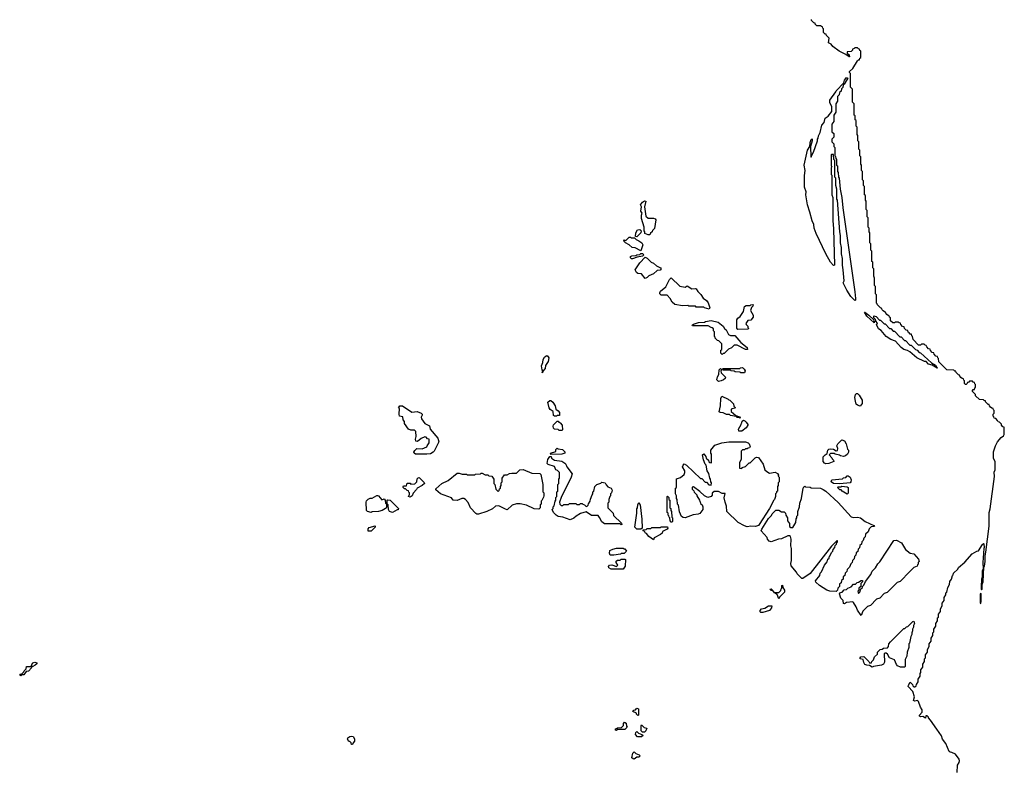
# Model space of a CAD drawing. Extents: x 2535812 to 2752880, y 540738 to 728399.
# Tile 192 of 213: x 2707872 to 2718500, y 615013 to 623075. Entities that reach past the tile are written whole.
import ezdxf

# ---------------------------------------------------------------- set-up
doc = ezdxf.new("R2010")
doc.units = 0

msp = doc.modelspace()

# ---------------------------------------------------------------- linework, layer by layer
at = {"layer": '0CON20XD'}
for points in [[(2718346, 617794), (2718394, 618144), (2718392, 618188), (2718402, 618215), (2718400, 618305), (2718382, 618335), (2718385, 618410), (2718404, 618475), (2718426, 618515), (2718465, 618564), (2718490, 618580), (2718500, 618595), (2718500, 618675), (2718485, 618680), (2718470, 618695), (2718468, 618708), (2718448, 618728), (2718432, 618732), (2718428, 618748), (2718408, 618768), (2718392, 618772), (2718388, 618788), (2718380, 618795), (2718380, 618815), (2718390, 618825), (2718390, 618855), (2718382, 618862), (2718378, 618878), (2718365, 618880), (2718352, 618892), (2718340, 618905), (2718338, 618918), (2718325, 618920), (2718300, 618945), (2718298, 618958), (2718285, 618960), (2718275, 618970), (2718232, 618972), (2718190, 619015), (2718188, 619028), (2718155, 619060), (2718155, 619070), (2718165, 619080), (2718178, 619082), (2718182, 619098), (2718190, 619105), (2718190, 619135), (2718182, 619142), (2718178, 619158), (2718165, 619160), (2718155, 619170), (2718125, 619170), (2718118, 619162), (2718102, 619158), (2718100, 619145), (2718090, 619135), (2718080, 619135), (2718070, 619145), (2718070, 619175), (2718062, 619182), (2718058, 619198), (2718045, 619200), (2718032, 619212), (2718020, 619225), (2718018, 619238), (2718005, 619240), (2717980, 619265), (2717978, 619278), (2717965, 619280), (2717955, 619290), (2717880, 619295), (2717792, 619382), (2717790, 619415), (2717782, 619422), (2717778, 619438), (2717762, 619442), (2717742, 619462), (2717738, 619478), (2717722, 619482), (2717702, 619502), (2717698, 619518), (2717682, 619522), (2717662, 619542), (2717658, 619558), (2717645, 619560), (2717635, 619570), (2717605, 619570), (2717595, 619560), (2717575, 619560), (2717515, 619620), (2717510, 619655), (2717502, 619662), (2717498, 619678), (2717485, 619680), (2717472, 619692), (2717462, 619702), (2717458, 619718), (2717442, 619722), (2717422, 619742), (2717418, 619758), (2717402, 619762), (2717382, 619782), (2717378, 619798), (2717365, 619800), (2717355, 619810), (2717325, 619810), (2717315, 619800), (2717295, 619800), (2717273, 619823), (2717270, 619855), (2717262, 619862), (2717258, 619878), (2717245, 619880), (2717232, 619892), (2717220, 619905), (2717218, 619918), (2717205, 619920), (2717192, 619932), (2717182, 619942), (2717178, 619958), (2717162, 619962), (2717130, 619995), (2717128, 620008), (2717120, 620015), (2717120, 620105), (2717110, 620115), (2717110, 620195), (2717100, 620205), (2717100, 620285), (2717090, 620305), (2717090, 620385), (2717080, 620395), (2717080, 620455), (2717070, 620465), (2717070, 620575), (2717060, 620585), (2717060, 620655), (2717050, 620665), (2717050, 620775), (2717040, 620785), (2717040, 620825), (2717030, 620835), (2717030, 620935), (2717020, 620945), (2717020, 621015), (2717010, 621025), (2717010, 621115), (2717000, 621125), (2717000, 621175), (2716990, 621185), (2716990, 621275), (2716980, 621285), (2716980, 621335), (2716970, 621345), (2716970, 621435), (2716960, 621445), (2716960, 621505), (2716950, 621515), (2716950, 621595), (2716940, 621605), (2716940, 621665), (2716930, 621675), (2716930, 621755), (2716920, 621765), (2716920, 621825), (2716910, 621835), (2716910, 621915), (2716900, 621925), (2716900, 621985), (2716890, 621995), (2716890, 622035), (2716880, 622045), (2716880, 622165), (2716860, 622185), (2716860, 622325), (2716840, 622345), (2716840, 622495), (2716830, 622505), (2716830, 622515), (2716864, 622546), (2716915, 622630), (2716925, 622640), (2716938, 622642), (2716942, 622658), (2716950, 622665), (2716950, 622735), (2716942, 622742), (2716938, 622758), (2716925, 622760), (2716915, 622770), (2716885, 622770), (2716878, 622762), (2716862, 622758), (2716860, 622745), (2716847, 622733), (2716802, 622728), (2716802, 622712), (2716827, 622695), (2716830, 622675), (2716826, 622674), (2716790, 622700), (2716719, 622735), (2716650, 622785), (2716630, 622810), (2716604, 622825), (2716610, 622875), (2716580, 622905), (2716578, 622918), (2716565, 622920), (2716550, 622935), (2716550, 622975), (2716542, 622982), (2716538, 622998), (2716525, 623000), (2716515, 623010), (2716475, 623010), (2716460, 623025), (2716458, 623038), (2716445, 623040), (2716420, 623065), (2716418, 623078)], [(2716885, 620043), (2716845, 620086), (2716799, 620155), (2716762, 620235), (2716770, 620255), (2716762, 620375), (2716753, 620425), (2716752, 620495), (2716743, 620545), (2716742, 620615), (2716733, 620665), (2716732, 620745), (2716723, 620785), (2716700, 621125), (2716693, 621137), (2716692, 621245), (2716682, 621285), (2716680, 621365), (2716672, 621375), (2716670, 621555), (2716660, 621565), (2716658, 621618), (2716635, 621620), (2716630, 621615), (2716630, 621495), (2716638, 621488), (2716632, 621475), (2716632, 621405), (2716638, 621395), (2716640, 621185), (2716648, 621155), (2716648, 620905), (2716657, 620815), (2716667, 620423), (2716655, 620420), (2716625, 620458), (2716575, 620545), (2716468, 620765), (2716448, 620825), (2716444, 620865), (2716425, 620903), (2716401, 620995), (2716376, 621075), (2716359, 621185), (2716360, 621215), (2716344, 621266), (2716344, 621394), (2716351, 621445), (2716339, 621505), (2716374, 621665), (2716400, 621705), (2716405, 621750), (2716415, 621780), (2716425, 621790), (2716426, 621765), (2716408, 621705), (2716410, 621595), (2716415, 621590), (2716420, 621595), (2716420, 621605), (2716442, 621645), (2716482, 621765), (2716484, 621785), (2716492, 621795), (2716495, 621820), (2716512, 621858), (2716532, 621935), (2716554, 621966), (2716565, 622010), (2716598, 622032), (2716640, 622085), (2716640, 622135), (2716615, 622180), (2716615, 622207), (2716683, 622297), (2716684, 622306), (2716768, 622392), (2716775, 622420), (2716790, 622440), (2716795, 622450), (2716810, 622445), (2716782, 622398), (2716778, 622382), (2716762, 622368), (2716758, 622342), (2716742, 622328), (2716738, 622302), (2716722, 622288), (2716718, 622262), (2716700, 622245), (2716700, 622195), (2716680, 622165), (2716680, 622075), (2716660, 622045), (2716660, 621975), (2716640, 621945), (2716640, 621865), (2716660, 621845), (2716660, 621805), (2716640, 621785), (2716640, 621755), (2716660, 621735), (2716660, 621705), (2716670, 621695), (2716670, 621605), (2716678, 621598), (2716680, 621575), (2716690, 621565), (2716690, 621505), (2716698, 621495), (2716700, 621435), (2716708, 621425), (2716710, 621375), (2716717, 621365), (2716728, 621245), (2716746, 621156), (2716757, 621045), (2716886, 620135), (2716893, 620065), (2716892, 620048), (2716885, 620043)], [(2714655, 620750), (2714620, 620765), (2714620, 620785), (2714612, 620795), (2714612, 620835), (2714583, 620927), (2714582, 620965), (2714590, 620985), (2714577, 621007), (2714583, 621053), (2714572, 621075), (2714594, 621106), (2714615, 621120), (2714630, 621115), (2714616, 621055), (2714630, 620955), (2714655, 620930), (2714715, 620932), (2714732, 620925), (2714737, 620915), (2714725, 620820), (2714702, 620798), (2714700, 620785), (2714682, 620768), (2714675, 620752), (2714655, 620750)], [(2714535, 620730), (2714520, 620735), (2714522, 620775), (2714542, 620805), (2714565, 620808), (2714580, 620795), (2714578, 620775), (2714535, 620730)], [(2714575, 620580), (2714515, 620612), (2714484, 620614), (2714452, 620642), (2714410, 620665), (2714395, 620680), (2714392, 620698), (2714415, 620690), (2714450, 620725), (2714465, 620728), (2714475, 620720), (2714508, 620718), (2714525, 620700), (2714555, 620688), (2714586, 620666), (2714598, 620645), (2714575, 620580)], [(2714485, 620494), (2714474, 620494), (2714464, 620505), (2714465, 620517), (2714480, 620525), (2714522, 620528), (2714535, 620537), (2714565, 620540), (2714575, 620550), (2714595, 620550), (2714608, 620535), (2714595, 620520), (2714538, 620512), (2714485, 620494)], [(2714625, 620282), (2714585, 620330), (2714545, 620336), (2714530, 620345), (2714514, 620375), (2714565, 620448), (2714625, 620510), (2714645, 620500), (2714688, 620458), (2714715, 620446), (2714747, 620417), (2714790, 620395), (2714797, 620385), (2714785, 620370), (2714752, 620368), (2714715, 620330), (2714662, 620308), (2714645, 620290), (2714625, 620282)], [(2715315, 619950), (2715263, 619963), (2715255, 619970), (2715175, 619970), (2715165, 619980), (2715095, 619982), (2715085, 619990), (2715026, 619984), (2714945, 620000), (2714915, 620023), (2714894, 620064), (2714862, 620102), (2714795, 620102), (2714782, 620115), (2714783, 620127), (2714790, 620145), (2714845, 620190), (2714885, 620268), (2714905, 620286), (2714999, 620199), (2715055, 620188), (2715075, 620200), (2715128, 620168), (2715165, 620172), (2715175, 620167), (2715191, 620141), (2715225, 620108), (2715248, 620068), (2715285, 620043), (2715305, 620018), (2715320, 619965), (2715315, 619950)], [(2715625, 619730), (2715613, 619745), (2715614, 619835), (2715625, 619853), (2715650, 619870), (2715684, 619925), (2715695, 619977), (2715715, 619987), (2715755, 619990), (2715763, 619997), (2715785, 620000), (2715790, 619995), (2715785, 619980), (2715772, 619968), (2715760, 619935), (2715790, 619885), (2715789, 619861), (2715765, 619830), (2715732, 619828), (2715710, 619795), (2715712, 619782), (2715730, 619765), (2715732, 619752), (2715740, 619745), (2715735, 619732), (2715625, 619730)], [(2717095, 619800), (2717015, 619874), (2716990, 619915), (2716995, 619918), (2717036, 619886), (2717088, 619838), (2717092, 619822), (2717100, 619815), (2717095, 619800)], [(2717775, 619312), (2717723, 619343), (2717682, 619355), (2717655, 619383), (2717640, 619385), (2717555, 619425), (2717479, 619489), (2717455, 619504), (2717415, 619514), (2717385, 619534), (2717324, 619604), (2717275, 619622), (2717224, 619654), (2717170, 619720), (2717143, 619735), (2717120, 619785), (2717130, 619795), (2717112, 619822), (2717108, 619838), (2717090, 619855), (2717092, 619878), (2717115, 619870), (2717152, 619832), (2717165, 619830), (2717202, 619792), (2717215, 619790), (2717262, 619742), (2717275, 619740), (2717302, 619712), (2717315, 619710), (2717372, 619652), (2717385, 619650), (2717422, 619612), (2717435, 619610), (2717482, 619562), (2717495, 619560), (2717542, 619512), (2717560, 619505), (2717582, 619482), (2717596, 619476), (2717715, 619370), (2717756, 619346), (2717770, 619320), (2717780, 619315), (2717775, 619312)], [(2715455, 619460), (2715440, 619475), (2715440, 619505), (2715450, 619515), (2715450, 619575), (2715418, 619608), (2715405, 619610), (2715380, 619635), (2715378, 619648), (2715370, 619655), (2715370, 619705), (2715360, 619715), (2715360, 619735), (2715348, 619748), (2715335, 619750), (2715305, 619770), (2715135, 619770), (2715130, 619775), (2715145, 619788), (2715200, 619805), (2715265, 619810), (2715274, 619816), (2715334, 619826), (2715410, 619810), (2715466, 619766), (2715480, 619740), (2715497, 619725), (2715522, 619675), (2715545, 619664), (2715590, 619665), (2715655, 619588), (2715726, 619536), (2715728, 619515), (2715706, 619514), (2715615, 619562), (2715585, 619560), (2715555, 619530), (2715522, 619518), (2715475, 619470), (2715465, 619470), (2715455, 619460)], [(2713515, 619260), (2713510, 619265), (2713520, 619285), (2713513, 619293), (2713504, 619336), (2713520, 619375), (2713523, 619407), (2713535, 619430), (2713553, 619447), (2713565, 619448), (2713582, 619425), (2713577, 619385), (2713548, 619342), (2713545, 619310), (2713520, 619280), (2713515, 619260)], [(2715695, 619263), (2715655, 619263), (2715645, 619270), (2715594, 619274), (2715585, 619280), (2715553, 619283), (2715545, 619290), (2715465, 619290), (2715460, 619305), (2715465, 619310), (2715645, 619310), (2715653, 619317), (2715675, 619318), (2715693, 619303), (2715702, 619285), (2715695, 619263)], [(2715415, 619168), (2715398, 619185), (2715405, 619220), (2715420, 619245), (2715422, 619295), (2715435, 619310), (2715450, 619295), (2715440, 619285), (2715442, 619262), (2715490, 619215), (2715488, 619202), (2715470, 619185), (2715445, 619174), (2715415, 619168)], [(2715645, 618770), (2715640, 618780), (2715615, 618780), (2715605, 618790), (2715545, 618800), (2715535, 618810), (2715503, 618813), (2715465, 618830), (2715433, 618833), (2715422, 618842), (2715438, 618905), (2715440, 618985), (2715452, 619008), (2715518, 618978), (2715525, 618970), (2715538, 618968), (2715578, 618928), (2715582, 618902), (2715600, 618885), (2715552, 618868), (2715550, 618845), (2715602, 618802), (2715640, 618785), (2715650, 618775), (2715645, 618770)], [(2716945, 618902), (2716915, 618912), (2716902, 618925), (2716894, 618954), (2716888, 618995), (2716893, 619027), (2716903, 619037), (2716917, 619037), (2716935, 619020), (2716967, 618965), (2716965, 618930), (2716945, 618902)], [(2712265, 618384), (2712145, 618384), (2712130, 618395), (2712126, 618405), (2712136, 618424), (2712160, 618445), (2712215, 618442), (2712268, 618462), (2712270, 618475), (2712290, 618505), (2712290, 618545), (2712275, 618550), (2712258, 618568), (2712245, 618570), (2712205, 618551), (2712165, 618522), (2712147, 618525), (2712143, 618545), (2712150, 618575), (2712148, 618628), (2712132, 618642), (2712095, 618642), (2712070, 618655), (2712026, 618715), (2712027, 618737), (2712012, 618755), (2712008, 618788), (2711973, 618795), (2711968, 618815), (2711970, 618875), (2711960, 618885), (2711975, 618907), (2712005, 618906), (2712105, 618836), (2712163, 618843), (2712207, 618825), (2712216, 618815), (2712217, 618805), (2712207, 618783), (2712208, 618765), (2712244, 618714), (2712295, 618690), (2712302, 618655), (2712385, 618558), (2712397, 618515), (2712345, 618417), (2712335, 618404), (2712305, 618387), (2712265, 618384)], [(2713645, 618792), (2713635, 618800), (2713630, 618845), (2713597, 618867), (2713587, 618885), (2713572, 618945), (2713595, 618962), (2713605, 618962), (2713627, 618945), (2713652, 618905), (2713658, 618868), (2713685, 618852), (2713697, 618835), (2713698, 618802), (2713675, 618800), (2713665, 618793), (2713645, 618792)], [(2713725, 618640), (2713695, 618640), (2713685, 618650), (2713645, 618652), (2713634, 618664), (2713630, 618685), (2713635, 618700), (2713675, 618740), (2713685, 618740), (2713690, 618730), (2713705, 618723), (2713726, 618696), (2713730, 618645), (2713725, 618640)], [(2715665, 618632), (2715633, 618633), (2715630, 618655), (2715658, 618702), (2715662, 618718), (2715668, 618722), (2715672, 618738), (2715685, 618750), (2715700, 618745), (2715715, 618730), (2715731, 618705), (2715731, 618695), (2715715, 618668), (2715665, 618632)], [(2715725, 617599), (2715695, 617608), (2715627, 617647), (2715506, 617766), (2715503, 617823), (2715486, 617865), (2715477, 617913), (2715488, 617958), (2715455, 617960), (2715415, 617981), (2715368, 617982), (2715348, 617962), (2715345, 617940), (2715336, 617925), (2715300, 617915), (2715264, 617934), (2715215, 617980), (2715145, 618030), (2715132, 618028), (2715130, 618005), (2715148, 617988), (2715152, 617972), (2715180, 617945), (2715180, 617935), (2715208, 617888), (2715212, 617872), (2715218, 617868), (2715222, 617852), (2715240, 617835), (2715246, 617815), (2715244, 617785), (2715215, 617744), (2715195, 617737), (2715140, 617730), (2715056, 617696), (2715035, 617699), (2715015, 617711), (2714995, 617760), (2714982, 617832), (2714974, 617845), (2714970, 617895), (2714963, 617903), (2714960, 617935), (2714950, 617955), (2714950, 618015), (2714960, 618025), (2714962, 618118), (2715005, 618130), (2715043, 618165), (2715052, 618185), (2715052, 618202), (2715027, 618245), (2715033, 618265), (2715045, 618278), (2715070, 618265), (2715222, 618122), (2715235, 618120), (2715272, 618082), (2715285, 618080), (2715312, 618052), (2715335, 618050), (2715340, 618075), (2715332, 618085), (2715330, 618115), (2715323, 618123), (2715310, 618175), (2715292, 618205), (2715280, 618265), (2715270, 618275), (2715253, 618323), (2715242, 618378), (2715258, 618388), (2715278, 618358), (2715282, 618342), (2715308, 618318), (2715312, 618302), (2715322, 618292), (2715335, 618290), (2715340, 618295), (2715340, 618385), (2715332, 618395), (2715332, 618425), (2715375, 618480), (2715450, 618505), (2715526, 618516), (2715705, 618518), (2715735, 618507), (2715747, 618495), (2715758, 618465), (2715748, 618452), (2715735, 618450), (2715725, 618440), (2715705, 618440), (2715695, 618430), (2715675, 618430), (2715660, 618415), (2715660, 618325), (2715640, 618295), (2715642, 618232), (2715665, 618230), (2715672, 618238), (2715705, 618250), (2715745, 618290), (2715755, 618290), (2715768, 618302), (2715810, 618345), (2715825, 618350), (2715845, 618346), (2715896, 618275), (2715916, 618216), (2715935, 618196), (2715965, 618178), (2716025, 618188), (2716053, 618175), (2716062, 618155), (2716060, 618145), (2716070, 618135), (2716070, 618085), (2716060, 618075), (2716060, 618045), (2716050, 618035), (2716050, 617985), (2716042, 617978), (2716040, 617965), (2716030, 617955), (2716030, 617925), (2716020, 617895), (2716012, 617888), (2715966, 617795), (2715855, 617625), (2715845, 617614), (2715815, 617604), (2715765, 617606), (2715725, 617599)], [(2716575, 618280), (2716560, 618285), (2716544, 618306), (2716546, 618354), (2716565, 618378), (2716588, 618392), (2716594, 618425), (2716605, 618436), (2716625, 618440), (2716656, 618436), (2716685, 618420), (2716698, 618422), (2716702, 618445), (2716693, 618475), (2716702, 618495), (2716745, 618538), (2716775, 618527), (2716794, 618494), (2716808, 618438), (2716818, 618425), (2716818, 618405), (2716808, 618385), (2716785, 618367), (2716765, 618360), (2716730, 618365), (2716722, 618372), (2716675, 618382), (2716665, 618390), (2716625, 618390), (2716610, 618375), (2716638, 618345), (2716642, 618332), (2716658, 618318), (2716660, 618305), (2716605, 618284), (2716575, 618280)], [(2714365, 617620), (2714355, 617630), (2714185, 617630), (2714155, 617652), (2714131, 617701), (2714115, 617720), (2714045, 617720), (2713985, 617760), (2713925, 617743), (2713877, 617713), (2713855, 617691), (2713815, 617676), (2713735, 617703), (2713685, 617712), (2713662, 617725), (2713634, 617755), (2713620, 617785), (2713630, 617795), (2713630, 617815), (2713640, 617825), (2713650, 617875), (2713660, 617885), (2713660, 617915), (2713670, 617925), (2713670, 617975), (2713680, 617985), (2713680, 618055), (2713690, 618065), (2713690, 618115), (2713700, 618125), (2713700, 618185), (2713678, 618208), (2713660, 618215), (2713645, 618250), (2713575, 618273), (2713564, 618284), (2713574, 618325), (2713595, 618360), (2713608, 618358), (2713612, 618342), (2713645, 618320), (2713725, 618307), (2713755, 618286), (2713766, 618275), (2713778, 618245), (2713835, 618170), (2713826, 618135), (2713718, 617915), (2713700, 617865), (2713702, 617842), (2713715, 617830), (2713735, 617830), (2713745, 617840), (2713795, 617840), (2713805, 617850), (2713875, 617850), (2713885, 617840), (2713915, 617840), (2713925, 617850), (2713945, 617850), (2713952, 617842), (2713968, 617838), (2713982, 617822), (2713995, 617820), (2714008, 617832), (2714012, 617848), (2714030, 617875), (2714032, 617898), (2714050, 617945), (2714060, 617955), (2714060, 617975), (2714070, 617985), (2714080, 618035), (2714100, 618055), (2714145, 618070), (2714155, 618080), (2714190, 618075), (2714202, 618052), (2714222, 618032), (2714255, 618017), (2714268, 617995), (2714260, 617965), (2714250, 617955), (2714250, 617935), (2714242, 617928), (2714230, 617895), (2714230, 617865), (2714220, 617855), (2714220, 617805), (2714278, 617748), (2714282, 617722), (2714368, 617638), (2714370, 617625), (2714365, 617620)], [(2713605, 618380), (2713600, 618395), (2713658, 618412), (2713660, 618435), (2713675, 618448), (2713685, 618440), (2713730, 618435), (2713755, 618410), (2713756, 618394), (2713725, 618383), (2713605, 618380)], [(2712825, 617734), (2712805, 617734), (2712795, 617742), (2712738, 617805), (2712711, 617861), (2712685, 617894), (2712665, 617903), (2712645, 617903), (2712595, 617884), (2712550, 617885), (2712533, 617913), (2712415, 617954), (2712365, 618000), (2712365, 618008), (2712430, 618065), (2712495, 618100), (2712595, 618177), (2712615, 618180), (2712648, 618168), (2712695, 618168), (2712705, 618160), (2712785, 618160), (2712793, 618167), (2712845, 618170), (2712852, 618178), (2712865, 618180), (2712895, 618160), (2712925, 618160), (2712935, 618150), (2712967, 618147), (2712990, 618115), (2712990, 618065), (2713000, 618055), (2713010, 618005), (2713035, 617980), (2713048, 617992), (2713052, 618008), (2713060, 618015), (2713060, 618035), (2713070, 618045), (2713070, 618075), (2713080, 618085), (2713080, 618125), (2713105, 618160), (2713135, 618160), (2713160, 618175), (2713185, 618180), (2713235, 618180), (2713272, 618215), (2713305, 618219), (2713400, 618180), (2713485, 618176), (2713496, 618165), (2713517, 618055), (2713520, 617975), (2713528, 617965), (2713530, 617935), (2713525, 617920), (2713508, 617882), (2713500, 617875), (2713500, 617845), (2713490, 617835), (2713490, 617805), (2713475, 617790), (2713425, 617792), (2713343, 617833), (2713275, 617848), (2713235, 617848), (2713189, 617831), (2713135, 617784), (2713115, 617788), (2713044, 617824), (2713007, 617823), (2712975, 617794), (2712915, 617765), (2712825, 617734)], [(2716725, 618062), (2716655, 618068), (2716632, 618085), (2716640, 618105), (2716752, 618118), (2716763, 618127), (2716788, 618132), (2716805, 618150), (2716815, 618150), (2716836, 618136), (2716848, 618105), (2716844, 618085), (2716835, 618074), (2716725, 618062)], [(2712085, 617920), (2712070, 617925), (2712072, 617938), (2712080, 617945), (2712080, 617965), (2712072, 617972), (2712068, 617988), (2712055, 617990), (2712038, 618008), (2712025, 618010), (2712010, 618025), (2712010, 618035), (2712015, 618040), (2712048, 618042), (2712055, 618070), (2712085, 618070), (2712095, 618060), (2712138, 618062), (2712160, 618085), (2712162, 618118), (2712172, 618128), (2712185, 618130), (2712238, 618078), (2712240, 618065), (2712215, 618044), (2712162, 618018), (2712155, 618002), (2712118, 617962), (2712108, 617935), (2712085, 617920)], [(2711665, 617754), (2711625, 617764), (2711614, 617775), (2711612, 617865), (2711615, 617878), (2711635, 617898), (2711655, 617908), (2711675, 617907), (2711725, 617936), (2711735, 617936), (2711745, 617932), (2711782, 617892), (2711805, 617900), (2711818, 617888), (2711820, 617855), (2711830, 617845), (2711830, 617805), (2711822, 617795), (2711785, 617774), (2711745, 617763), (2711675, 617760), (2711665, 617754)], [(2716685, 616900), (2716617, 616903), (2716585, 616914), (2716505, 616965), (2716465, 617003), (2716462, 617015), (2716508, 617072), (2716513, 617097), (2716528, 617112), (2716560, 617185), (2716588, 617222), (2716595, 617250), (2716608, 617262), (2716610, 617275), (2716618, 617282), (2716635, 617320), (2716650, 617335), (2716652, 617355), (2716670, 617375), (2716673, 617397), (2716688, 617412), (2716692, 617428), (2716700, 617435), (2716698, 617448), (2716692, 617448), (2716635, 617390), (2716404, 617096), (2716325, 617040), (2716315, 617040), (2716265, 617090), (2716258, 617108), (2716198, 617178), (2716194, 617204), (2716202, 617235), (2716204, 617365), (2716194, 617395), (2716198, 617465), (2716193, 617493), (2716182, 617502), (2716165, 617502), (2716095, 617470), (2716064, 617464), (2715985, 617436), (2715962, 617445), (2715943, 617465), (2715940, 617485), (2715877, 617555), (2715881, 617575), (2715955, 617688), (2715988, 617722), (2715995, 617740), (2716035, 617780), (2716065, 617780), (2716095, 617760), (2716125, 617760), (2716138, 617748), (2716140, 617725), (2716160, 617695), (2716160, 617665), (2716180, 617635), (2716182, 617602), (2716195, 617590), (2716218, 617592), (2716250, 617645), (2716252, 617685), (2716260, 617695), (2716260, 617715), (2716270, 617725), (2716272, 617765), (2716290, 617815), (2716294, 617856), (2716310, 617905), (2716330, 618015), (2716335, 618030), (2716345, 618037), (2716355, 618030), (2716405, 618028), (2716415, 618020), (2716515, 618016), (2716545, 618003), (2716573, 617983), (2716705, 617861), (2716846, 617706), (2716875, 617698), (2716915, 617703), (2716947, 617697), (2716998, 617658), (2717090, 617615), (2717098, 617602), (2717062, 617598), (2717042, 617578), (2717030, 617545), (2717002, 617518), (2716998, 617492), (2716982, 617478), (2716978, 617452), (2716962, 617438), (2716958, 617412), (2716942, 617398), (2716938, 617372), (2716922, 617358), (2716918, 617332), (2716902, 617318), (2716898, 617292), (2716882, 617278), (2716878, 617252), (2716860, 617235), (2716858, 617212), (2716842, 617198), (2716828, 617162), (2716802, 617138), (2716800, 617115), (2716782, 617098), (2716780, 617075), (2716762, 617058), (2716760, 617035), (2716742, 617018), (2716740, 616995), (2716722, 616978), (2716720, 616955), (2716702, 616938), (2716700, 616915), (2716685, 616900)], [(2716805, 617952), (2716750, 617985), (2716738, 617998), (2716725, 618000), (2716700, 618025), (2716705, 618030), (2716735, 618030), (2716745, 618038), (2716805, 618032), (2716814, 618024), (2716816, 618005), (2716816, 617964), (2716805, 617952)], [(2711895, 617754), (2711864, 617764), (2711852, 617785), (2711850, 617835), (2711840, 617845), (2711840, 617885), (2711845, 617890), (2711870, 617885), (2711960, 617795), (2711957, 617783), (2711945, 617782), (2711895, 617754)], [(2714575, 617573), (2714534, 617574), (2714512, 617595), (2714532, 617745), (2714533, 617793), (2714540, 617805), (2714543, 617837), (2714555, 617860), (2714570, 617835), (2714587, 617683), (2714590, 617585), (2714575, 617573)], [(2714915, 617650), (2714905, 617650), (2714892, 617662), (2714890, 617695), (2714882, 617702), (2714878, 617718), (2714870, 617725), (2714870, 617745), (2714860, 617755), (2714860, 617925), (2714865, 617930), (2714880, 617915), (2714880, 617895), (2714888, 617885), (2714890, 617805), (2714900, 617795), (2714900, 617775), (2714908, 617765), (2714910, 617705), (2714920, 617695), (2714920, 617655), (2714915, 617650)], [(2717992, 614945), (2717994, 615025), (2718014, 615055), (2718018, 615072), (2718011, 615091), (2717973, 615143), (2717935, 615162), (2717915, 615164), (2717905, 615173), (2717870, 615260), (2717834, 615305), (2717821, 615341), (2717773, 615415), (2717703, 615513), (2717680, 615535), (2717680, 615545), (2717668, 615558), (2717652, 615558), (2717648, 615532), (2717622, 615552), (2717595, 615549), (2717585, 615553), (2717585, 615567), (2717612, 615598), (2717612, 615622), (2717595, 615650), (2717572, 615712), (2717562, 615722), (2717535, 615718), (2717520, 615725), (2717530, 615765), (2717512, 615822), (2717464, 615875), (2717465, 615890), (2717485, 615920), (2717510, 615895), (2717512, 615882), (2717522, 615872), (2717535, 615870), (2717548, 615882), (2717552, 615898), (2717570, 615925), (2717570, 615955), (2717590, 615985), (2717590, 616015), (2717600, 616025), (2717600, 616055), (2717620, 616085), (2717620, 616115), (2717640, 616145), (2717640, 616175), (2717650, 616185), (2717650, 616215), (2717670, 616245), (2717670, 616275), (2717690, 616305), (2717690, 616335), (2717710, 616365), (2717712, 616398), (2717730, 616425), (2717730, 616455), (2717740, 616465), (2717740, 616495), (2717760, 616525), (2717760, 616555), (2717780, 616585), (2717780, 616615), (2717790, 616625), (2717790, 616655), (2717810, 616685), (2717810, 616715), (2717830, 616745), (2717830, 616775), (2717850, 616805), (2717850, 616835), (2717870, 616865), (2717870, 616885), (2717880, 616895), (2717890, 616945), (2717910, 616975), (2717913, 617007), (2717930, 617035), (2717940, 617075), (2717948, 617082), (2717952, 617098), (2717998, 617142), (2718005, 617158), (2718073, 617217), (2718152, 617308), (2718202, 617335), (2718222, 617338), (2718265, 617407), (2718275, 617418), (2718280, 617415), (2718282, 617375), (2718278, 617365), (2718268, 617215), (2718270, 617145), (2718260, 617125), (2718260, 617055), (2718253, 617035), (2718250, 616955), (2718250, 616925), (2718255, 616920), (2718260, 616925), (2718260, 616975), (2718270, 617005), (2718280, 617165), (2718286, 617174), (2718292, 617225), (2718292, 617285), (2718302, 617325), (2718335, 617605), (2718338, 617755), (2718346, 617794)], [(2711632, 617552), (2711632, 617578), (2711645, 617590), (2711708, 617608), (2711710, 617595), (2711665, 617552), (2711632, 617552)], [(2714715, 617460), (2714664, 617495), (2714638, 617528), (2714622, 617535), (2714618, 617548), (2714600, 617555), (2714602, 617568), (2714635, 617570), (2714645, 617580), (2714685, 617580), (2714695, 617590), (2714785, 617590), (2714795, 617600), (2714865, 617600), (2714867, 617585), (2714860, 617575), (2714810, 617550), (2714805, 617532), (2714788, 617515), (2714720, 617480), (2714715, 617460)], [(2716955, 616640), (2716915, 616698), (2716902, 616735), (2716873, 616783), (2716865, 616790), (2716798, 616782), (2716775, 616768), (2716765, 616772), (2716760, 616805), (2716735, 616830), (2716720, 616875), (2716732, 616888), (2716748, 616892), (2716772, 616918), (2716798, 616922), (2716812, 616938), (2716848, 616952), (2716872, 616978), (2716895, 616980), (2716912, 616998), (2716925, 617000), (2716955, 617020), (2716968, 617018), (2716970, 617005), (2716952, 616988), (2716950, 616955), (2716930, 616935), (2716930, 616915), (2716920, 616905), (2716925, 616880), (2716940, 616895), (2716952, 616928), (2716970, 616945), (2716970, 616955), (2716985, 616970), (2717003, 617007), (2717060, 617085), (2717075, 617120), (2717110, 617155), (2717135, 617200), (2717155, 617220), (2717308, 617452), (2717335, 617456), (2717390, 617425), (2717435, 617355), (2717485, 617316), (2717525, 617307), (2717575, 617250), (2717580, 617225), (2717570, 617215), (2717570, 617195), (2717562, 617188), (2717560, 617175), (2717522, 617158), (2717480, 617115), (2717375, 617010), (2717342, 616998), (2717235, 616890), (2717202, 616878), (2717155, 616830), (2717122, 616818), (2717055, 616750), (2717022, 616738), (2716972, 616688), (2716955, 616640)], [(2714245, 617294), (2714237, 617315), (2714242, 617345), (2714275, 617357), (2714315, 617367), (2714385, 617370), (2714392, 617362), (2714405, 617360), (2714420, 617335), (2714395, 617310), (2714365, 617310), (2714357, 617303), (2714285, 617294), (2714245, 617294)], [(2714385, 617142), (2714255, 617143), (2714232, 617155), (2714228, 617172), (2714240, 617185), (2714265, 617188), (2714315, 617170), (2714330, 617185), (2714310, 617215), (2714312, 617228), (2714325, 617240), (2714355, 617240), (2714365, 617250), (2714405, 617250), (2714410, 617245), (2714406, 617175), (2714385, 617142)], [(2716065, 616820), (2716048, 616868), (2716020, 616885), (2716000, 616910), (2715985, 616912), (2715970, 616925), (2715985, 616930), (2716020, 616890), (2716065, 616890), (2716088, 616912), (2716092, 616928), (2716100, 616935), (2716100, 616965), (2716105, 616970), (2716110, 616945), (2716126, 616916), (2716127, 616895), (2716072, 616838), (2716065, 616820)], [(2718245, 616770), (2718250, 616795), (2718250, 616875), (2718245, 616880), (2718240, 616875), (2718240, 616775), (2718245, 616770)], [(2715873, 616673), (2715865, 616680), (2715866, 616695), (2715878, 616712), (2715915, 616722), (2715954, 616746), (2715990, 616745), (2715988, 616725), (2715964, 616696), (2715895, 616674), (2715873, 616673)], [(2717075, 616082), (2717045, 616100), (2717016, 616104), (2716995, 616114), (2716984, 616135), (2716978, 616168), (2716945, 616172), (2716943, 616185), (2716950, 616195), (2716985, 616198), (2717036, 616146), (2717045, 616130), (2717068, 616132), (2717070, 616145), (2717088, 616162), (2717100, 616195), (2717130, 616225), (2717132, 616245), (2717160, 616275), (2717182, 616278), (2717195, 616288), (2717238, 616292), (2717250, 616305), (2717252, 616335), (2717272, 616358), (2717415, 616500), (2717425, 616500), (2717445, 616520), (2717458, 616522), (2717512, 616578), (2717525, 616580), (2717530, 616555), (2717520, 616535), (2717520, 616515), (2717510, 616495), (2717510, 616475), (2717500, 616455), (2717500, 616435), (2717490, 616415), (2717477, 616343), (2717470, 616335), (2717468, 616295), (2717450, 616245), (2717447, 616203), (2717430, 616165), (2717430, 616095), (2717425, 616083), (2717380, 616085), (2717348, 616098), (2717335, 616112), (2717313, 616163), (2717260, 616185), (2717238, 616225), (2717225, 616236), (2717210, 616235), (2717204, 616226), (2717206, 616136), (2717196, 616115), (2717175, 616104), (2717088, 616092), (2717075, 616082)], [(2707885, 615990), (2707872, 616008), (2707895, 616010), (2707918, 616032), (2707920, 616045), (2707940, 616065), (2707945, 616090), (2708000, 616090), (2708000, 616105), (2708015, 616130), (2708035, 616137), (2708055, 616130), (2708055, 616120), (2708040, 616105), (2708015, 616090), (2708000, 616090), (2708000, 616075), (2707965, 616040), (2707942, 616038), (2707915, 616000), (2707895, 616000), (2707885, 615990)], [(2714545, 615560), (2714530, 615575), (2714528, 615588), (2714490, 615605), (2714502, 615618), (2714518, 615622), (2714535, 615640), (2714550, 615635), (2714550, 615565), (2714545, 615560)], [(2714315, 615400), (2714302, 615402), (2714302, 615418), (2714315, 615420), (2714325, 615430), (2714368, 615432), (2714388, 615452), (2714390, 615475), (2714402, 615488), (2714418, 615478), (2714420, 615445), (2714430, 615435), (2714405, 615410), (2714325, 615410), (2714315, 615400)], [(2714585, 615330), (2714542, 615332), (2714520, 615355), (2714522, 615378), (2714535, 615390), (2714552, 615372), (2714588, 615358), (2714600, 615345), (2714585, 615330)], [(2714615, 615380), (2714595, 615380), (2714580, 615395), (2714580, 615455), (2714585, 615460), (2714612, 615432), (2714640, 615425), (2714630, 615395), (2714615, 615380)], [(2711465, 615250), (2711455, 615250), (2711448, 615268), (2711435, 615280), (2711425, 615280), (2711410, 615305), (2711415, 615320), (2711434, 615336), (2711455, 615340), (2711470, 615335), (2711485, 615310), (2711486, 615284), (2711472, 615268), (2711465, 615250)], [(2714505, 615090), (2714492, 615092), (2714480, 615105), (2714490, 615155), (2714505, 615170), (2714522, 615152), (2714558, 615138), (2714570, 615125), (2714555, 615110), (2714535, 615110), (2714505, 615090)]]:
    msp.add_lwpolyline(points, dxfattribs=at)

doc.saveas('drawing.dxf')
